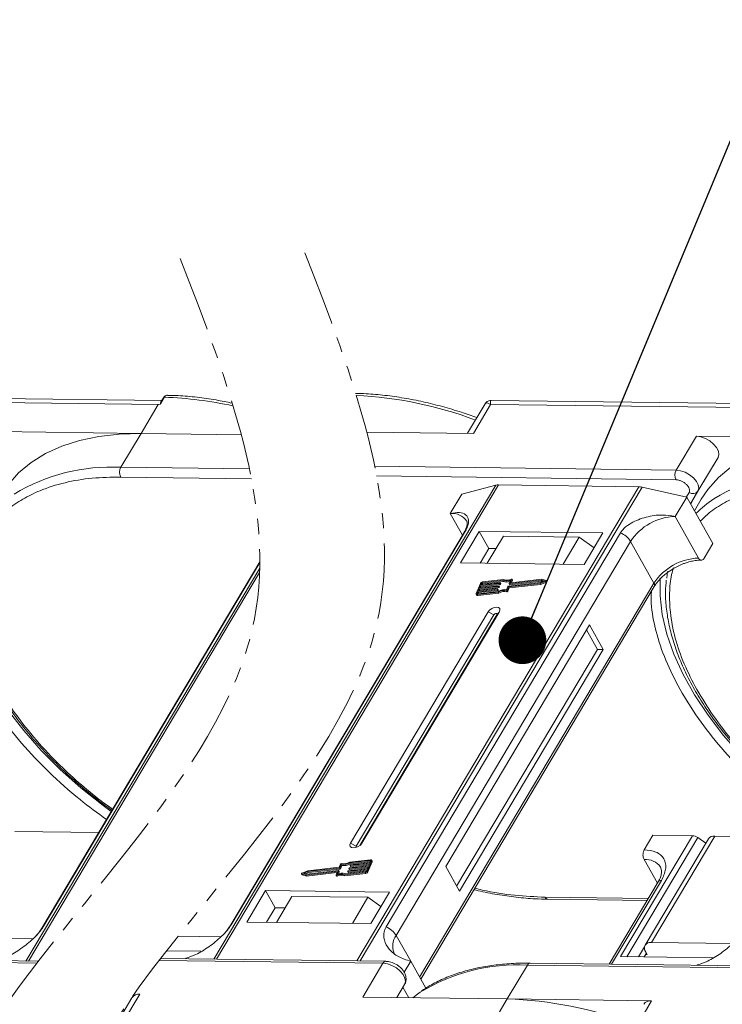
# Model space of a CAD drawing. Header units: millimetres. Extents: x -608 to 1473, y -502 to 956.
# Tile 46 of 52: x 1058 to 1132, y 685 to 788. Entities that reach past the tile are written whole.
import ezdxf

# ---------------------------------------------------------------- set-up
doc = ezdxf.new("R2010")
doc.units = ezdxf.units.MM
doc.linetypes.add('PHANTOM2', pattern=[31.75, 15.875, -3.175, 3.175, -3.175, 3.175, -3.175])
doc.styles.get("Standard").update_dxf_attribs({"font": '仿宋_GB2312.ttf', "width": 0.8})
doc.dimstyles.new('ISO-25.1', dxfattribs={"dimtxt": 6, "dimasz": 5, "dimexe": 3.5, "dimexo": 0.625, "dimgap": 1.5, "dimtad": 1, "dimtoh": 1, "dimtxsty": 'Standard', "dimcen": 2.5, "dimadec": 0, "dimazin": 0, "dimtfac": 1, "dimtmove": 0, "dimatfit": 3, "dimfxl": 0, "dimarcsym": 0})

msp = doc.modelspace()

# ---------------------------------------------------------------- linework, layer by layer
at = {"color": 7, "linetype": 'Continuous', "lineweight": 15}
for p, q in [((1073.267, 748.471), (1034.436, 748.97)), ((1073.556, 748.809), (1073.127, 748.087)), ((1073.438, 748.758), (1073.177, 748.32)), ((1034.363, 748.548), (1072.895, 748.052)), ((1072.895, 748.052), (1071.086, 745.01)), ((1073.127, 748.087), (1072.895, 748.052)), ((1107.166, 748.107), (1105.332, 745.023)), ((1105.943, 745.015), (1107.752, 748.057)), ((1107.752, 748.057), (1146.284, 747.562)), ((1146.656, 747.98), (1107.825, 748.48)), ((1071.086, 745.01), (1055.942, 745.205)), ((1068.975, 741.461), (1071.086, 745.01)), ((1071.086, 745.01), (1081.605, 744.875)), ((1094.762, 745.159), (1105.943, 745.015)), ((1129.33, 744.714), (1127.219, 741.165)), ((1144.475, 744.519), (1129.33, 744.714)), ((1131.604, 742.504), (1129.218, 738.492)), ((1129.493, 738.955), (1131.604, 742.504)), ((1082.458, 741.288), (1068.975, 741.461)), ((1127.219, 741.165), (1095.597, 741.572)), ((1068.962, 740.439), (1082.664, 740.263)), ((1095.797, 740.548), (1127.206, 740.144)), ((1108.291, 739.584), (1078.735, 689.89)), ((1079.006, 689.886), (1108.584, 739.617)), ((1123.306, 739.427), (1093.728, 689.697)), ((1094.084, 689.692), (1123.64, 739.386)), ((1104.725, 738.645), (1108.291, 739.584)), ((1108.584, 739.617), (1123.306, 739.427)), ((1123.64, 739.386), (1128.319, 738.341)), ((1103.518, 736.617), (1104.725, 738.645)), ((1127.113, 736.313), (1128.319, 738.341)), ((1128.57, 738.818), (1128.29, 738.347)), ((1128.319, 738.341), (1131.058, 733.452)), ((1128.711, 737.641), (1129.493, 738.955)), ((1128.711, 737.64), (1129.218, 738.492)), ((1129.218, 738.492), (1128.738, 737.592)), ((1129.84, 738.124), (1129.119, 736.912)), ((1103.518, 736.617), (1104.793, 734.341)), ((1129.564, 731.938), (1127.113, 736.313)), ((1104.97, 734.639), (1080.393, 693.317)), ((1080.535, 693.47), (1105.112, 734.791)), ((1121.363, 734.582), (1096.786, 693.26)), ((1106.562, 734.738), (1104.602, 731.443)), ((1119.538, 734.571), (1106.562, 734.738)), ((1106.562, 734.738), (1107.571, 732.937)), ((1109.092, 734.246), (1107.403, 731.407)), ((1117.055, 734.144), (1109.092, 734.246)), ((1115.366, 731.304), (1117.055, 734.144)), ((1117.055, 734.144), (1118.615, 733.018)), ((1117.578, 731.276), (1119.538, 734.571)), ((1097.856, 692.369), (1122.433, 733.691)), ((1124.884, 729.316), (1122.433, 733.691)), ((1130.153, 731.931), (1131.058, 733.452)), ((1107.571, 732.937), (1106.666, 731.416)), ((1108.308, 732.928), (1107.571, 732.937)), ((1083.542, 731.553), (1060.681, 693.116)), ((1060.823, 693.269), (1083.541, 731.466)), ((1104.602, 731.443), (1117.578, 731.276)), ((1083.533, 730.9), (1059.023, 689.689)), ((1059.294, 689.686), (1083.519, 730.416)), ((1126.308, 730.542), (1126.221, 729.831)), ((1124.884, 729.316), (1100.307, 687.994)), ((1100.426, 687.781), (1124.915, 728.955)), ((1106.683, 729.29), (1106.247, 728.228)), ((1108.568, 728.955), (1106.558, 728.727)), ((1106.594, 728.816), (1108.604, 729.043)), ((1106.685, 729.037), (1106.594, 728.816)), ((1108.695, 729.264), (1106.685, 729.037)), ((1106.743, 728.934), (1106.685, 729.037)), ((1106.721, 729.125), (1108.731, 729.353)), ((1106.794, 729.302), (1106.721, 729.125)), ((1106.743, 728.934), (1108.753, 729.161)), ((1106.852, 729.199), (1106.794, 729.302)), ((1106.826, 729.137), (1106.852, 729.199)), ((1109.032, 729.597), (1106.868, 729.353)), ((1106.868, 729.353), (1106.925, 729.25)), ((1109.103, 729.69), (1106.904, 729.441)), ((1106.925, 729.25), (1109.09, 729.494)), ((1108.625, 728.852), (1108.568, 728.955)), ((1108.623, 729.024), (1108.605, 728.98)), ((1108.662, 728.877), (1108.605, 728.98)), ((1108.681, 728.934), (1108.623, 729.036)), ((1108.68, 728.921), (1108.623, 729.024)), ((1108.753, 729.161), (1108.695, 729.264)), ((1108.75, 729.334), (1108.732, 729.289)), ((1108.79, 729.186), (1108.732, 729.289)), ((1108.808, 729.243), (1108.75, 729.346)), ((1108.808, 729.231), (1108.75, 729.334)), ((1108.79, 729.186), (1108.808, 729.231)), ((1109.09, 729.494), (1109.032, 729.597)), ((1109.432, 728.621), (1109.573, 728.963)), ((1109.609, 728.988), (1112.95, 729.366)), ((1109.656, 728.909), (1112.936, 729.28)), ((1109.7, 729.272), (1109.84, 729.614)), ((1109.7, 729.26), (1109.757, 729.157)), ((1109.714, 728.806), (1112.994, 729.177)), ((1113.059, 729.631), (1109.718, 729.253)), ((1109.776, 729.15), (1109.718, 729.253)), ((1109.776, 729.15), (1113.117, 729.528)), ((1109.979, 729.693), (1109.847, 729.373)), ((1109.858, 729.354), (1109.847, 729.373)), ((1113.118, 729.722), (1109.866, 729.354)), ((1109.943, 729.363), (1110.036, 729.59)), ((1110.036, 729.615), (1109.979, 729.718)), ((1109.979, 729.693), (1110.036, 729.59)), ((1112.936, 729.28), (1113.543, 729.521)), ((1112.994, 729.177), (1112.936, 729.28)), ((1112.95, 729.366), (1113.396, 729.543)), ((1112.994, 729.177), (1113.6, 729.418)), ((1113.396, 729.543), (1113.059, 729.631)), ((1113.117, 729.528), (1113.059, 729.631)), ((1113.117, 729.528), (1113.263, 729.49)), ((1113.576, 729.602), (1113.118, 729.722)), ((1113.543, 729.521), (1113.6, 729.418)), ((1113.651, 729.487), (1113.593, 729.59)), ((1106.247, 728.154), (1106.305, 728.051)), ((1106.431, 728.418), (1106.358, 728.241)), ((1106.358, 728.241), (1106.379, 728.203)), ((1106.359, 728.114), (1108.558, 728.363)), ((1106.417, 728.011), (1106.359, 728.114)), ((1106.395, 728.203), (1108.56, 728.448)), ((1106.417, 728.011), (1108.616, 728.26)), ((1108.441, 728.645), (1106.431, 728.418)), ((1106.488, 728.315), (1106.431, 728.418)), ((1106.445, 728.208), (1106.488, 728.315)), ((1106.467, 728.506), (1108.477, 728.733)), ((1106.558, 728.727), (1106.467, 728.506)), ((1106.488, 728.315), (1108.498, 728.542)), ((1106.616, 728.624), (1106.558, 728.727)), ((1106.572, 728.518), (1106.616, 728.624)), ((1106.616, 728.624), (1108.625, 728.852)), ((1106.699, 728.828), (1106.743, 728.934)), ((1108.498, 728.542), (1108.441, 728.645)), ((1108.496, 728.714), (1108.477, 728.67)), ((1108.535, 728.567), (1108.477, 728.67)), ((1108.553, 728.624), (1108.496, 728.727)), ((1108.553, 728.612), (1108.496, 728.714)), ((1108.535, 728.567), (1108.553, 728.612)), ((1108.616, 728.26), (1108.558, 728.363)), ((1108.662, 728.877), (1108.68, 728.921)), ((1109.42, 728.518), (1109.478, 728.415)), ((1109.516, 728.567), (1109.656, 728.909)), ((1109.573, 728.464), (1109.516, 728.567)), ((1109.573, 728.464), (1109.714, 728.806)), ((1109.714, 728.806), (1109.656, 728.909)), ((1107.485, 726.297), (1093.07, 702.061)), ((1108.079, 725.983), (1093.665, 701.747)), ((1094.042, 701.811), (1108.416, 725.978)), ((1094.25, 702.046), (1108.664, 726.282)), ((1107.485, 726.297), (1108.079, 725.983)), ((1108.664, 726.282), (1108.416, 725.978)), ((1118.116, 724.934), (1103.038, 699.583)), ((1119.558, 722.36), (1118.116, 724.934)), ((1118.968, 722.368), (1117.814, 724.427)), ((1104.191, 697.524), (1118.968, 722.368)), ((1104.479, 697.009), (1119.558, 722.36)), ((1119.558, 722.36), (1118.968, 722.368)), ((1066.659, 703.168), (1057.865, 703.282)), ((1128.913, 702.821), (1121.374, 690.146)), ((1122.039, 690.137), (1129.47, 702.63)), ((1123.86, 701.353), (1124.765, 702.874)), ((1130.588, 702.5), (1123.954, 691.346)), ((1124.619, 691.637), (1131.253, 702.791)), ((1124.765, 702.874), (1128.913, 702.821)), ((1130.325, 702.058), (1129.47, 702.63)), ((1140.048, 702.678), (1131.253, 702.791)), ((1093.665, 701.747), (1093.07, 702.061)), ((1094.25, 702.046), (1094.097, 701.859)), ((1095.119, 700.22), (1092.955, 699.976)), ((1095.156, 700.309), (1092.957, 700.06)), ((1093.012, 699.873), (1095.127, 700.112)), ((1094.831, 699.134), (1095.267, 700.195)), ((1094.889, 699.031), (1095.325, 700.092)), ((1095.084, 700.006), (1095.156, 700.183)), ((1095.15, 700.166), (1095.119, 700.22)), ((1095.267, 700.195), (1095.325, 700.092)), ((1095.325, 700.167), (1095.268, 700.27)), ((1123.847, 700.332), (1125.241, 697.843)), ((1088.578, 699.143), (1087.972, 698.903)), ((1088.564, 699.057), (1088.118, 698.881)), ((1088.396, 698.701), (1091.649, 699.069)), ((1088.455, 698.792), (1091.796, 699.17)), ((1091.905, 699.435), (1088.564, 699.057)), ((1088.622, 698.955), (1088.564, 699.057)), ((1091.858, 699.514), (1088.578, 699.143)), ((1088.622, 698.955), (1091.963, 699.332)), ((1091.536, 698.73), (1091.667, 699.05)), ((1091.664, 699.042), (1091.649, 699.069)), ((1091.815, 699.151), (1091.674, 698.809)), ((1091.789, 698.846), (1091.872, 699.048)), ((1091.872, 699.06), (1091.815, 699.163)), ((1091.815, 699.151), (1091.872, 699.048)), ((1091.999, 699.856), (1091.858, 699.514)), ((1091.963, 699.332), (1091.905, 699.435)), ((1092.082, 699.802), (1091.942, 699.461)), ((1091.999, 699.358), (1091.942, 699.461)), ((1091.999, 699.358), (1092.14, 699.699)), ((1092.14, 699.699), (1092.082, 699.802)), ((1092.482, 698.826), (1094.647, 699.071)), ((1092.764, 699.09), (1092.783, 699.134)), ((1092.764, 699.077), (1092.822, 698.974)), ((1094.793, 699.298), (1092.783, 699.071)), ((1092.841, 698.968), (1092.783, 699.071)), ((1092.819, 699.159), (1094.829, 699.387)), ((1092.841, 698.968), (1094.746, 699.183)), ((1092.892, 699.399), (1092.91, 699.444)), ((1092.892, 699.387), (1092.949, 699.284)), ((1094.92, 699.608), (1092.91, 699.38)), ((1092.968, 699.277), (1092.91, 699.38)), ((1092.947, 699.469), (1094.957, 699.696)), ((1093.012, 699.873), (1092.955, 699.976)), ((1092.968, 699.277), (1094.873, 699.493)), ((1093.019, 699.709), (1093.037, 699.753)), ((1093.019, 699.696), (1093.077, 699.593)), ((1095.047, 699.917), (1093.038, 699.69)), ((1093.095, 699.587), (1093.038, 699.69)), ((1093.074, 699.778), (1095.084, 700.006)), ((1093.095, 699.587), (1095, 699.802)), ((1094.72, 699.121), (1094.793, 699.298)), ((1094.829, 699.387), (1094.92, 699.608)), ((1094.889, 699.031), (1094.831, 699.134)), ((1094.957, 699.696), (1095.047, 699.917)), ((1103.038, 699.583), (1104.479, 697.009)), ((1087.921, 698.833), (1087.979, 698.73)), ((1087.938, 698.821), (1088.396, 698.701)), ((1087.996, 698.718), (1087.938, 698.821)), ((1087.996, 698.718), (1088.454, 698.598)), ((1088.118, 698.881), (1088.455, 698.792)), ((1088.309, 698.83), (1088.622, 698.955)), ((1088.454, 698.598), (1088.396, 698.701)), ((1088.454, 698.598), (1091.629, 698.957)), ((1091.536, 698.705), (1091.593, 698.602)), ((1091.656, 698.596), (1091.599, 698.699)), ((1092.411, 698.734), (1094.61, 698.982)), ((1092.411, 698.734), (1092.469, 698.631)), ((1092.469, 698.631), (1094.668, 698.879)), ((1094.61, 698.982), (1094.668, 698.879)), ((1125.33, 697.992), (1120.193, 689.356)), ((1120.438, 689.353), (1125.662, 698.137)), ((1084.156, 697.067), (1082.196, 693.772)), ((1097.133, 696.9), (1084.156, 697.067)), ((1085.165, 695.266), (1084.156, 697.067)), ((1086.921, 696.469), (1085.293, 693.732)), ((1086.921, 696.469), (1094.884, 696.367)), ((1093.256, 693.629), (1094.884, 696.367)), ((1094.884, 696.367), (1096.252, 695.419)), ((1095.173, 693.604), (1097.133, 696.9)), ((1124.287, 696.238), (1113.472, 696.377)), ((1113.765, 696.162), (1124.162, 696.028)), ((1085.165, 695.266), (1084.261, 693.745)), ((1086.197, 695.252), (1085.165, 695.266)), ((1082.196, 693.772), (1095.173, 693.604)), ((1059.758, 692.018), (1051.231, 692.127)), ((1079.47, 692.218), (1074.969, 692.276)), ((1097.856, 692.369), (1099.369, 689.668)), ((1073.773, 690.759), (1077.411, 690.712)), ((1123.889, 691.158), (1123.272, 690.121)), ((1133.147, 691.527), (1124.619, 691.637)), ((1038.217, 689.746), (1060.167, 689.463)), ((1060.329, 689.673), (1038.514, 689.953)), ((1072.992, 689.752), (1096.461, 689.45)), ((1096.758, 689.658), (1073.153, 689.962)), ((1075.75, 689.928), (1075.775, 689.971)), ((1121.374, 690.146), (1131.088, 690.021)), ((1124.088, 690.494), (1123.862, 690.114)), ((1124.16, 690.365), (1124.013, 690.367)), ((1124.016, 690.623), (1124.16, 690.365)), ((1096.461, 689.45), (1094.35, 685.901)), ((1099.369, 689.668), (1098.685, 688.516)), ((1099.369, 689.668), (1100.957, 686.833)), ((1109.494, 685.706), (1111.605, 689.255)), ((1111.605, 689.255), (1150.137, 688.759)), ((1150.435, 688.967), (1111.903, 689.463)), ((1129.426, 689.237), (1129.452, 689.28)), ((1097.91, 685.855), (1098.734, 687.24)), ((1098.734, 687.24), (1097.911, 685.855)), ((1098.555, 686.939), (1099.172, 685.839)), ((1070.131, 685.839), (1068.076, 682.384)), ((1069.153, 683.16), (1070.962, 686.202)), ((1094.35, 685.901), (1109.494, 685.706)), ((1109.494, 685.706), (1107.685, 682.664)), ((1124.639, 685.511), (1109.494, 685.706)), ((1122.83, 682.469), (1124.639, 685.511))]:
    msp.add_line(p, q, dxfattribs=at)
at = {"color": 7, "linetype": 'Continuous', "lineweight": 15, "flags": 128}
for points in [[(1071.086, 745.01), (1068.811, 744.949), (1066.656, 744.706), (1064.639, 744.283), (1062.776, 743.683), (1061.082, 742.912), (1059.571, 741.976), (1058.254, 740.881), (1057.143, 739.638), (1056.451, 738.615)], [(1131.604, 742.504), (1131.691, 742.804), (1131.638, 743.158), (1131.448, 743.535), (1131.138, 743.903), (1130.734, 744.229), (1130.271, 744.487), (1129.789, 744.654), (1129.33, 744.714)], [(1144.475, 744.519), (1142.199, 744.458), (1140.045, 744.215), (1138.027, 743.792), (1136.164, 743.193), (1134.47, 742.422), (1132.959, 741.485), (1131.643, 740.391), (1130.532, 739.147), (1129.84, 738.124)], [(1129.493, 738.955), (1129.581, 739.255), (1129.527, 739.609), (1129.337, 739.986), (1129.027, 740.354), (1128.623, 740.68), (1128.16, 740.938), (1127.679, 741.104), (1127.219, 741.165)], [(1104.97, 734.639), (1105.029, 734.718), (1105.112, 734.791)], [(1067.968, 705.368), (1067.1, 706.006), (1064.79, 707.842), (1062.624, 709.771), (1060.621, 711.777), (1058.797, 713.844), (1057.168, 715.952), (1055.748, 718.085), (1054.549, 720.225), (1053.582, 722.352), (1052.854, 724.449), (1052.372, 726.499), (1052.14, 728.482), (1052.155, 730.317)], [(1108.604, 729.043), (1108.609, 729.043), (1108.614, 729.043), (1108.618, 729.041), (1108.621, 729.039), (1108.623, 729.036), (1108.624, 729.032), (1108.624, 729.028), (1108.623, 729.024)], [(1108.731, 729.353), (1108.737, 729.353), (1108.741, 729.352), (1108.745, 729.351), (1108.748, 729.348), (1108.75, 729.345), (1108.751, 729.342), (1108.751, 729.338), (1108.75, 729.334)], [(1109.718, 729.253), (1109.713, 729.253), (1109.709, 729.254), (1109.705, 729.255), (1109.702, 729.258), (1109.699, 729.261), (1109.698, 729.264), (1109.699, 729.268), (1109.7, 729.272)], [(1109.847, 729.373), (1109.846, 729.369), (1109.846, 729.365), (1109.847, 729.362), (1109.849, 729.359), (1109.852, 729.356), (1109.856, 729.355), (1109.861, 729.354), (1109.866, 729.354)], [(1109.916, 729.724), (1109.93, 729.729), (1109.945, 729.732), (1109.957, 729.731), (1109.968, 729.728), (1109.976, 729.722), (1109.981, 729.714), (1109.981, 729.704), (1109.979, 729.693)], [(1113.576, 729.602), (1113.587, 729.597), (1113.594, 729.588), (1113.596, 729.578), (1113.593, 729.565), (1113.586, 729.552), (1113.574, 729.54), (1113.559, 729.529), (1113.543, 729.521)], [(1113.6, 729.418), (1113.617, 729.426), (1113.632, 729.437), (1113.643, 729.449), (1113.651, 729.462), (1113.654, 729.475), (1113.652, 729.486), (1113.651, 729.487)], [(1141.356, 704.877), (1140.489, 705.516), (1138.179, 707.351), (1136.013, 709.28), (1134.009, 711.287), (1132.185, 713.353), (1130.556, 715.462), (1129.136, 717.595), (1127.938, 719.734), (1126.97, 721.862), (1126.242, 723.959), (1125.761, 726.008), (1125.529, 727.992), (1125.543, 729.826)], [(1106.359, 728.114), (1106.327, 728.113), (1106.299, 728.117), (1106.276, 728.126), (1106.257, 728.14), (1106.245, 728.158), (1106.239, 728.179), (1106.24, 728.203), (1106.247, 728.228)], [(1106.358, 728.241), (1106.355, 728.232), (1106.355, 728.224), (1106.357, 728.217), (1106.361, 728.211), (1106.367, 728.207), (1106.375, 728.204), (1106.385, 728.202), (1106.395, 728.203)], [(1108.477, 728.733), (1108.482, 728.734), (1108.487, 728.733), (1108.491, 728.731), (1108.494, 728.729), (1108.496, 728.726), (1108.497, 728.723), (1108.497, 728.719), (1108.496, 728.714)], [(1108.664, 726.282), (1108.735, 726.476), (1108.705, 726.643), (1108.579, 726.755), (1108.376, 726.796), (1108.127, 726.761), (1107.871, 726.653), (1107.645, 726.49), (1107.485, 726.297)], [(1108.416, 725.978), (1108.436, 726.034), (1108.427, 726.081), (1108.391, 726.113), (1108.333, 726.125), (1108.263, 726.115), (1108.189, 726.084), (1108.125, 726.038), (1108.079, 725.983)], [(1093.07, 702.061), (1092.999, 701.867), (1093.03, 701.7), (1093.156, 701.588), (1093.358, 701.547), (1093.607, 701.582), (1093.864, 701.69), (1094.089, 701.853), (1094.25, 702.046)], [(1093.665, 701.747), (1093.645, 701.691), (1093.653, 701.644), (1093.689, 701.612), (1093.693, 701.61)], [(1095.156, 700.183), (1095.159, 700.191), (1095.159, 700.199), (1095.157, 700.206), (1095.153, 700.212), (1095.147, 700.216), (1095.139, 700.219), (1095.13, 700.221), (1095.119, 700.22)], [(1095.156, 700.309), (1095.187, 700.31), (1095.215, 700.306), (1095.239, 700.297), (1095.257, 700.283), (1095.27, 700.266), (1095.276, 700.244), (1095.275, 700.221), (1095.267, 700.195)], [(1091.667, 699.05), (1091.669, 699.054), (1091.669, 699.058), (1091.668, 699.062), (1091.666, 699.065), (1091.663, 699.067), (1091.659, 699.068), (1091.654, 699.069), (1091.649, 699.069)], [(1091.796, 699.17), (1091.801, 699.17), (1091.806, 699.169), (1091.81, 699.168), (1091.813, 699.166), (1091.815, 699.163), (1091.816, 699.159), (1091.816, 699.155), (1091.815, 699.151)], [(1092.783, 699.071), (1092.778, 699.071), (1092.773, 699.071), (1092.769, 699.073), (1092.766, 699.075), (1092.764, 699.078), (1092.763, 699.082), (1092.763, 699.085), (1092.764, 699.09)], [(1092.91, 699.38), (1092.905, 699.38), (1092.9, 699.381), (1092.896, 699.382), (1092.893, 699.385), (1092.891, 699.388), (1092.89, 699.391), (1092.89, 699.395), (1092.892, 699.399)], [(1093.038, 699.69), (1093.032, 699.69), (1093.028, 699.69), (1093.024, 699.692), (1093.021, 699.694), (1093.018, 699.697), (1093.018, 699.701), (1093.018, 699.705), (1093.019, 699.709)], [(1087.938, 698.821), (1087.927, 698.826), (1087.92, 698.835), (1087.918, 698.846), (1087.921, 698.858), (1087.929, 698.871), (1087.94, 698.884), (1087.955, 698.894), (1087.972, 698.903)], [(1087.979, 698.73), (1087.985, 698.724), (1087.996, 698.718)], [(1091.599, 698.699), (1091.584, 698.694), (1091.57, 698.692), (1091.557, 698.692), (1091.546, 698.696), (1091.538, 698.701), (1091.534, 698.709), (1091.533, 698.719), (1091.536, 698.73)], [(1091.593, 698.602), (1091.596, 698.598), (1091.604, 698.593), (1091.615, 698.589), (1091.628, 698.589), (1091.642, 698.591), (1091.656, 698.596)], [(1113.765, 696.162), (1113.765, 696.162), (1113.756, 696.162)], [(1060.679, 693.113), (1060.74, 693.196), (1060.823, 693.269)], [(1080.391, 693.314), (1080.452, 693.396), (1080.535, 693.47)], [(1096.461, 689.45), (1096.92, 689.389), (1097.402, 689.223), (1097.864, 688.965), (1098.268, 688.638), (1098.579, 688.27), (1098.769, 687.894), (1098.822, 687.54), (1098.734, 687.24)], [(1111.903, 689.463), (1111.903, 689.463), (1111.912, 689.463)], [(1099.579, 685.834), (1100.09, 686.221), (1100.36, 686.41)]]:
    msp.add_lwpolyline(points, dxfattribs=at)
at = {"color": 7, "linetype": 'Continuous', "lineweight": 15}
for centre, radius, start, end in [((1073.54, 748.685), 0.126, 82.49156, 144.10364), ((1072.029, 707.866), 40.971, 77.71524, 87.86352), ((1091.741, 708.067), 40.971, 69.39348, 87.29971), ((1067.918, 721.972), 19.517, 86.89523, 121.269), ((1069.954, 740.937), 1.11, 151.86538, 206.65442), ((1128.199, 740.642), 1.11, 151.86538, 206.65442), ((1141.307, 721.482), 19.517, 86.89523, 121.269), ((1108.56, 738.519), 1.098, 88.72031, 104.14409), ((1123.274, 737.79), 1.638, 77.08998, 88.8989), ((1128.961, 739.357), 0.666, 234.0762, 322.90297), ((1137.809, 728.236), 11.94, 123.74678, 135.50714), ((1103.725, 734.811), 1.817, 33.1952, 96.53301), ((1127.303, 730.486), 5.83, 91.86957, 146.65022), ((1120.554, 732.523), 2.213, 31.86898, 68.55124), ((1129.754, 726.111), 5.83, 91.86957, 146.65022), ((1106.937, 729.156), 0.287, 96.59253, 152.29321), ((1106.879, 729.258), 0.0955, 96.59253, 152.29321), ((1106.936, 729.155), 0.0955, 96.59253, 152.29321), ((1108.562, 729.002), 0.0478, 276.59253, 332.29321), ((1108.69, 729.312), 0.0478, 276.59253, 332.29321), ((1108.747, 729.209), 0.0478, 276.59253, 332.29321), ((1108.795, 729.237), 0.0138, 333.02121, 26.65141), ((1109.416, 730.566), 1.042, 248.35959, 294.01857), ((1109.464, 730.413), 0.991, 247.84687, 288.77105), ((1109.473, 730.557), 0.943, 246.89164, 297.97103), ((1109.615, 728.941), 0.0478, 96.59253, 152.29321), ((1109.772, 729.168), 0.0183, 217.91724, 283.38081), ((1110.012, 729.603), 0.0276, 333.09852, 26.5741), ((1124.605, 729.11), 0.346, 333.31625, 36.51573), ((1106.391, 728.118), 0.11, 217.91724, 283.38081), ((1108.435, 728.692), 0.0478, 276.59253, 332.29321), ((1108.493, 728.59), 0.0478, 276.59253, 332.29321), ((1108.541, 728.618), 0.0138, 333.02121, 26.65141), ((1109.18, 727.376), 1.167, 78.13867, 122.23452), ((1109.249, 727.258), 1.375, 82.36132, 120.10827), ((1109.238, 727.273), 1.167, 78.13867, 122.23452), ((1108.62, 728.899), 0.0478, 276.59253, 332.29321), ((1108.668, 728.927), 0.0138, 333.02121, 26.65141), ((1109.435, 728.607), 0.0903, 260.49805, 333.59787), ((1109.493, 728.504), 0.0903, 260.49805, 333.59787), ((1128.857, 701.753), 1.07, 55.09609, 87.03844), ((1131.173, 702.069), 0.727, 83.64232, 143.56702), ((1092.334, 701.047), 1.167, 258.13867, 302.23452), ((1095.251, 700.13), 0.0826, 333.02121, 26.65141), ((1124.009, 698.429), 1.91, 35.13686, 94.86934), ((1091.86, 699.054), 0.0138, 333.02121, 26.65141), ((1091.9, 699.483), 0.0478, 276.59253, 332.29321), ((1091.957, 699.38), 0.0478, 276.59253, 332.29321), ((1092.08, 699.816), 0.0903, 80.49805, 153.59787), ((1092.265, 701.165), 1.375, 262.36132, 300.10827), ((1092.323, 701.062), 1.375, 262.36132, 300.10827), ((1092.825, 699.112), 0.0478, 96.59253, 152.29321), ((1092.952, 699.421), 0.0478, 96.59253, 152.29321), ((1092.964, 699.295), 0.0183, 217.91724, 283.38081), ((1093.079, 699.731), 0.0478, 96.59253, 152.29321), ((1093.091, 699.605), 0.0183, 217.91724, 283.38081), ((1094.577, 699.267), 0.287, 276.59253, 332.29321), ((1094.636, 699.166), 0.0955, 276.59253, 332.29321), ((1094.635, 699.164), 0.287, 276.59253, 332.29321), ((1092.041, 697.866), 0.943, 66.89164, 117.97103), ((1092.099, 697.763), 0.943, 66.89164, 117.97103), ((1092.098, 697.858), 1.042, 68.35959, 114.01857), ((1092.836, 698.986), 0.0183, 217.91724, 283.38081), ((1125.622, 697.776), 0.363, 83.64232, 143.56702), ((1113.808, 696.525), 0.367, 203.79329, 261.81678), ((1095.977, 691.201), 2.213, 31.86898, 68.55124), ((1099.393, 691.238), 1.909, 143.64522, 203.44279), ((1124.51, 691.015), 0.631, 80.05661, 218.47393), ((1096.778, 689.312), 0.346, 93.05406, 156.53827), ((1110.544, 669.805), 19.479, 86.87659, 121.52214), ((1111.934, 689.101), 0.363, 94.95278, 154.87747), ((1070.852, 685.321), 0.888, 82.87283, 144.3365), ((1108.231, 644.977), 40.748, 69.35834, 88.22275), ((1124.529, 684.63), 0.888, 82.87283, 144.3365)]:
    msp.add_arc(centre, radius, start, end, dxfattribs=at)
at = {"color": 3, "linetype": 'PHANTOM2', "lineweight": 9, "ltscale": 0.5}
msp.add_open_spline([(1075.201, 763.357), (1080.227, 750.361), (1092.494, 718.642), (1061.278, 694.108), (1052.524, 678.168)], degree=3, knots=[0, 0, 0, 0, 45.3809973, 110.7619296, 110.7619296, 110.7619296, 110.7619296], dxfattribs=at)
msp.add_spline([(1088.273, 763.966), (1096.051, 726.185), (1061.677, 668.901), (1073.132, 623.072)], degree=3, dxfattribs=at)
at = {"color": 7, "linetype": 'Continuous', "lineweight": 15}
for points, knots in [([(1073.855, 749.017), (1073.815, 749.014), (1073.735, 749.009), (1073.62, 748.955), (1073.517, 748.873), (1073.464, 748.796), (1073.438, 748.758)], [0, 0, 0, 0, 0.2548583, 0.5090725, 0.7587441, 1, 1, 1, 1]), ([(1073.863, 749.013), (1073.846, 749.014), (1073.779, 749.019), (1073.666, 748.961), (1073.591, 748.857), (1073.556, 748.809)], [0, 0, 0, 0, 0.15305427, 0.60706801, 1, 1, 1, 1]), ([(1080.658, 748.191), (1080.089, 748.314), (1078.845, 748.554), (1076.95, 748.821), (1075.246, 748.981), (1074.238, 748.996), (1073.863, 749.002)], [0.45470984, 0.45470984, 0.45470984, 0.45470984, 0.58697323, 0.74561137, 0.90554736, 1, 1, 1, 1]), ([(1106.309, 746.666), (1105.768, 746.859), (1104.562, 747.287), (1102.683, 747.841), (1100.675, 748.342), (1098.66, 748.74), (1096.662, 749.021), (1094.958, 749.181), (1093.95, 749.197), (1093.575, 749.202)], [0, 0, 0, 0, 0.1236943, 0.2753419, 0.4300298, 0.5869732, 0.7456114, 0.9055474, 1, 1, 1, 1]), ([(1073.127, 748.087), (1073.126, 748.087), (1073.124, 748.087), (1073.121, 748.088), (1073.118, 748.091), (1073.114, 748.111), (1073.128, 748.196), (1073.137, 748.28), (1073.177, 748.318), (1073.178, 748.319)], [0, 0, 0, 0, 0.0072141, 0.0144122, 0.0268014, 0.0656035, 0.2484008, 0.9798767, 1, 1, 1, 1]), ([(1107.822, 748.48), (1107.767, 748.477), (1107.649, 748.471), (1107.469, 748.405), (1107.292, 748.287), (1107.207, 748.165), (1107.164, 748.103)], [0, 0, 0, 0, 0.2124417, 0.4552729, 0.7219822, 1, 1, 1, 1]), ([(1107.752, 748.057), (1107.65, 748.108), (1107.448, 748.209), (1107.254, 748.224), (1107.203, 748.131), (1107.184, 748.096)], [0, 0, 0, 0, 0.3848786, 0.7667224, 1, 1, 1, 1]), ([(1107.824, 748.471), (1107.82, 748.474), (1107.774, 748.512), (1107.734, 748.382), (1107.746, 748.166), (1107.752, 748.057)], [0, 0, 0, 0, 0.0382084, 0.5167755, 1, 1, 1, 1]), ([(1056.357, 736.285), (1056.598, 736.533), (1057.271, 737.22), (1058.653, 738.138), (1060.627, 739.127), (1063.05, 739.892), (1065.891, 740.384), (1067.949, 740.421), (1068.962, 740.439)], [0, 0, 0, 0, 0.08926152, 0.24819024, 0.40713824, 0.61043485, 0.80819135, 1, 1, 1, 1]), ([(1127.206, 740.144), (1127.295, 740.136), (1127.475, 740.121), (1127.773, 740.016), (1128.056, 739.858), (1128.3, 739.661), (1128.488, 739.439), (1128.604, 739.208), (1128.641, 738.989), (1128.593, 738.874), (1128.57, 738.818)], [0, 0, 0, 0, 0.1222496, 0.25, 0.3777504, 0.5, 0.6222496, 0.75, 0.8777504, 1, 1, 1, 1]), ([(1129.745, 735.795), (1129.987, 736.042), (1130.659, 736.729), (1132.042, 737.647), (1134.015, 738.636), (1136.439, 739.401), (1139.279, 739.893), (1141.337, 739.93), (1142.351, 739.949)], [0, 0, 0, 0, 0.0892615, 0.2481902, 0.4071382, 0.6104349, 0.8081913, 1, 1, 1, 1]), ([(1105.112, 734.791), (1105.197, 734.958), (1105.417, 735.388), (1105.461, 736.008), (1105.193, 736.534), (1104.535, 736.8), (1103.859, 736.678), (1103.518, 736.617)], [0, 0, 0, 0, 0.1113353, 0.2864972, 0.5212892, 0.7585824, 1, 1, 1, 1]), ([(1127.113, 736.313), (1126.659, 736.382), (1125.676, 736.53), (1124.035, 736.296), (1122.663, 735.75), (1121.765, 735.131), (1121.479, 734.741), (1121.363, 734.582)], [0, 0, 0, 0, 0.2224809, 0.4830815, 0.7397704, 0.893878, 1, 1, 1, 1]), ([(1105.244, 735.808), (1105.245, 735.808), (1105.276, 735.77), (1105.289, 735.7), (1105.299, 735.457), (1105.208, 735.118), (1105.094, 734.829), (1104.977, 734.657), (1104.964, 734.637)], [0, 0, 0, 0, 0.005744, 0.3066112, 0.5316672, 0.7534528, 0.9717968, 1, 1, 1, 1]), ([(1127.059, 730.92), (1127.339, 731.064), (1127.732, 731.265), (1128.321, 731.477), (1128.809, 731.613), (1129.357, 731.71), (1129.688, 731.718), (1129.856, 731.722)], [0, 0, 0, 0, 0.2940988, 0.4127028, 0.6057911, 0.8002931, 1, 1, 1, 1]), ([(1130.153, 731.931), (1130.116, 731.879), (1130.042, 731.777), (1129.902, 731.713), (1129.761, 731.729), (1129.644, 731.813), (1129.586, 731.903), (1129.564, 731.938)], [0, 0, 0, 0, 0.2146939, 0.4293877, 0.6440816, 0.8587754, 1, 1, 1, 1]), ([(1052.786, 730.119), (1052.752, 729.732), (1052.671, 728.813), (1052.761, 727.29), (1053.019, 725.574), (1053.465, 723.819), (1054.087, 722.038), (1054.88, 720.242), (1055.839, 718.443), (1056.954, 716.651), (1058.218, 714.879), (1059.618, 713.14), (1061.142, 711.447), (1062.768, 709.818), (1064.461, 708.277), (1066.166, 706.871), (1067.358, 705.948), (1067.977, 705.51), (1068.03, 705.472)], [0, 0, 0, 0, 0.0503207, 0.1196233, 0.1889785, 0.2583344, 0.327647, 0.3968804, 0.4659963, 0.5349555, 0.6037094, 0.6721769, 0.7402153, 0.8075512, 0.8735932, 0.9367934, 0.9945952, 1, 1, 1, 1]), ([(1124.925, 728.956), (1124.988, 729.06), (1125.147, 729.326), (1125.491, 729.724), (1125.904, 730.118), (1126.402, 730.521), (1126.808, 730.768), (1127.059, 730.92)], [0, 0, 0, 0, 0.1493233, 0.3808463, 0.5554248, 0.7249772, 1, 1, 1, 1]), ([(1129.386, 718.144), (1128.918, 719.043), (1127.968, 720.869), (1127.044, 723.6), (1126.558, 726.095), (1126.488, 728.301), (1126.617, 729.872), (1126.873, 730.715), (1126.95, 730.968)], [0, 0, 0, 0, 0.1959155, 0.3979066, 0.6055828, 0.7679217, 0.9302802, 1, 1, 1, 1]), ([(1126.175, 729.628), (1126.141, 729.242), (1126.06, 728.322), (1126.15, 726.799), (1126.408, 725.084), (1126.854, 723.328), (1127.475, 721.547), (1128.269, 719.751), (1129.227, 717.952), (1130.343, 716.161), (1131.606, 714.389), (1133.007, 712.65), (1134.53, 710.957), (1136.157, 709.327), (1137.849, 707.786), (1139.554, 706.38), (1140.746, 705.457), (1141.366, 705.019), (1141.418, 704.982)], [0, 0, 0, 0, 0.0503207, 0.1196233, 0.1889785, 0.2583344, 0.327647, 0.3968804, 0.4659963, 0.5349555, 0.6037094, 0.6721769, 0.7402153, 0.8075512, 0.8735932, 0.9367934, 0.9945952, 1, 1, 1, 1]), ([(1124.613, 728.447), (1124.6, 728.035), (1124.558, 726.703), (1125.051, 724.275), (1126.019, 721.246), (1127.086, 719.189), (1127.617, 718.167)], [0, 0, 0, 0, 0.1310472, 0.4233942, 0.7132597, 1, 1, 1, 1]), ([(1054.228, 718.657), (1054.841, 717.641), (1056.082, 715.581), (1058.521, 712.501), (1061.385, 709.478), (1064.381, 706.774), (1066.527, 705.21), (1067.466, 704.525)], [0, 0, 0, 0, 0.2020288, 0.4094923, 0.620744, 0.833942, 1, 1, 1, 1]), ([(1068.11, 705.607), (1067.709, 705.892), (1066.461, 706.78), (1064.52, 708.405), (1062.103, 710.641), (1059.779, 713.16), (1057.635, 715.906), (1056.538, 717.734), (1055.998, 718.635)], [0, 0, 0, 0, 0.0762888, 0.2374813, 0.3986934, 0.6048858, 0.8054592, 1, 1, 1, 1]), ([(1127.617, 718.167), (1128.229, 717.15), (1129.471, 715.091), (1131.909, 712.011), (1134.774, 708.987), (1137.77, 706.284), (1139.915, 704.719), (1140.855, 704.034)], [0, 0, 0, 0, 0.2020288, 0.4094923, 0.620744, 0.833942, 1, 1, 1, 1]), ([(1141.499, 705.117), (1141.098, 705.402), (1139.85, 706.289), (1137.908, 707.915), (1135.491, 710.15), (1133.168, 712.669), (1131.024, 715.416), (1129.927, 717.244), (1129.386, 718.144)], [0, 0, 0, 0, 0.0762888, 0.2374813, 0.3986934, 0.6048858, 0.8054592, 1, 1, 1, 1]), ([(1123.86, 701.353), (1123.83, 701.291), (1123.768, 701.165), (1123.728, 700.925), (1123.733, 700.679), (1123.777, 700.474), (1123.827, 700.372), (1123.847, 700.332)], [0, 0, 0, 0, 0.2146939, 0.4293877, 0.6440816, 0.8587754, 1, 1, 1, 1]), ([(1125.662, 698.137), (1125.85, 698.536), (1126.139, 699.151), (1126.118, 699.894), (1125.944, 700.408), (1125.597, 700.825), (1124.974, 701.231), (1124.299, 701.305), (1123.86, 701.353)], [0, 0, 0, 0, 0.2394568, 0.3683607, 0.5, 0.6316393, 0.7605432, 1, 1, 1, 1]), ([(1125.558, 699.517), (1125.595, 699.452), (1125.678, 699.31), (1125.696, 698.997), (1125.615, 698.591), (1125.485, 698.245), (1125.35, 698.038), (1125.319, 697.991)], [0, 0, 0, 0, 0.2095376, 0.4618511, 0.6987076, 0.9302296, 1, 1, 1, 1]), ([(1106.008, 697.167), (1106.15, 697.131), (1106.973, 696.923), (1108.46, 696.649), (1110.46, 696.359), (1112.235, 696.197), (1113.313, 696.181), (1113.758, 696.175)], [0, 0, 0, 0, 0.052717, 0.3057305, 0.561476, 0.8193138, 1, 1, 1, 1]), ([(1113.472, 696.377), (1112.422, 696.427), (1110.29, 696.529), (1107.792, 696.888), (1106.362, 697.261), (1106.105, 697.329)], [0, 0, 0, 0, 0.4429824, 0.8997024, 1, 1, 1, 1]), ([(1056.063, 689.771), (1056.413, 689.887), (1057.172, 690.14), (1058.498, 690.937), (1059.649, 691.874), (1060.437, 692.692), (1060.711, 693.102), (1060.823, 693.269)], [0, 0, 0, 0, 0.2224809, 0.4830815, 0.7397704, 0.893878, 1, 1, 1, 1]), ([(1060.675, 693.115), (1060.596, 692.987), (1060.427, 692.714), (1060.162, 692.428), (1060.021, 692.275)], [0, 0, 0, 0, 0.4676766, 1, 1, 1, 1]), ([(1075.775, 689.971), (1076.125, 690.088), (1076.884, 690.34), (1078.21, 691.137), (1079.361, 692.075), (1080.149, 692.893), (1080.423, 693.302), (1080.535, 693.47)], [0, 0, 0, 0, 0.2224809, 0.4830815, 0.7397704, 0.893878, 1, 1, 1, 1]), ([(1080.387, 693.315), (1080.308, 693.188), (1080.139, 692.914), (1079.874, 692.628), (1079.733, 692.475)], [0, 0, 0, 0, 0.4676766, 1, 1, 1, 1]), ([(1096.786, 693.26), (1096.705, 693.084), (1096.499, 692.631), (1096.574, 691.797), (1097.058, 690.887), (1098.017, 690.084), (1098.916, 689.807), (1099.369, 689.668)], [0, 0, 0, 0, 0.1113353, 0.2864972, 0.5212892, 0.7585824, 1, 1, 1, 1]), ([(1129.452, 689.28), (1129.801, 689.397), (1130.56, 689.649), (1131.886, 690.446), (1133.038, 691.384), (1133.825, 692.202), (1134.1, 692.612), (1134.212, 692.779)], [0, 0, 0, 0, 0.2224809, 0.4830815, 0.7397704, 0.893878, 1, 1, 1, 1]), ([(1097.871, 689.322), (1097.673, 689.421), (1097.398, 689.558), (1097.018, 689.645), (1096.849, 689.647), (1096.76, 689.648)], [0, 0, 0, 0, 0.54710866, 0.75980029, 1, 1, 1, 1]), ([(1098.731, 687.249), (1098.74, 687.259), (1098.85, 687.387), (1098.909, 687.741), (1098.86, 688.18), (1098.686, 688.548), (1098.462, 688.85), (1098.194, 689.112), (1097.974, 689.255), (1097.871, 689.322)], [0, 0, 0, 0, 0.01639278, 0.21071765, 0.41373771, 0.57192935, 0.70551173, 0.86147727, 1, 1, 1, 1]), ([(1111.91, 689.45), (1111.714, 689.456), (1110.872, 689.483), (1109.446, 689.405), (1107.645, 689.211), (1105.928, 688.882), (1104.3, 688.428), (1102.776, 687.839), (1101.502, 687.216), (1100.797, 686.737), (1100.514, 686.544)], [0, 0, 0, 0, 0.0427249, 0.1841571, 0.3262612, 0.4690189, 0.6124947, 0.7568318, 0.9022687, 1, 1, 1, 1])]:
    msp.add_open_spline(points, degree=3, knots=knots, dxfattribs=at)

# ---------------------------------------------------------------- leaders
at = {"color": 5, "lineweight": 9}
msp.add_leader([(1111.089, 723.324), (1138.166, 788.397), (1151.244, 788.397)], dimstyle='ISO-25.1', override={"dimgap": 1.5, "dimtad": 0, "dimldrblk": 'Dot'}, dxfattribs=at)

doc.saveas('drawing.dxf')
